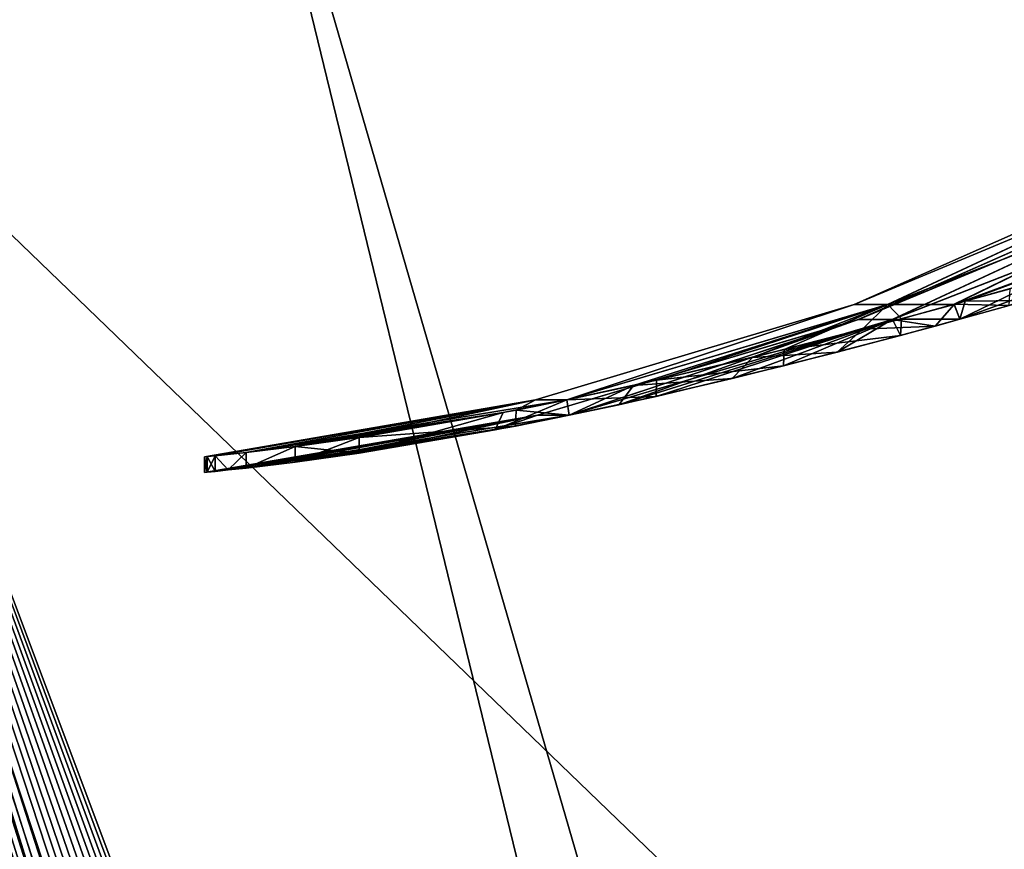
# Model space of a CAD drawing. Header units: millimetres. Extents: x -121 to 75, y -30 to 271.
# Tile 104 of 217: x -87 to -55, y 198 to 225. Entities that reach past the tile are written whole.
import ezdxf

# ---------------------------------------------------------------- set-up
doc = ezdxf.new("R2010")
doc.units = ezdxf.units.MM
doc.header["$LTSCALE"] = 65.185185
for name, color, linetype in [('16', 7, 'CONTINUOUS'), ('18', 7, 'CONTINUOUS'), ('2', 7, 'CONTINUOUS'), ('21', 7, 'CONTINUOUS'), ('4', 7, 'CONTINUOUS'), ('522', 7, 'CONTINUOUS'), ('523', 7, 'CONTINUOUS'), ('525', 7, 'CONTINUOUS'), ('529', 7, 'CONTINUOUS'), ('532', 7, 'CONTINUOUS'), ('7', 7, 'CONTINUOUS')]:
    doc.layers.add(name, color=color, linetype=linetype)

msp = doc.modelspace()

# ---------------------------------------------------------------- linework, layer by layer
at = {"layer": '16', "color": 7, "linetype": 'Continuous'}
for points in [[(-25.36, 21.723, 36.462), (-99.389, 240, 2.523), (-24.323, 22.143, 37.078), (-25.36, 21.723, 36.462)], [(-24.323, 22.143, 37.078), (-99.389, 240, 2.523), (-23.244, 22.398, 37.711), (-24.323, 22.143, 37.078)], [(-23.244, 22.398, 37.711), (-99.389, 240, 2.523), (-22.142, 22.483, 38.351), (-23.244, 22.398, 37.711)], [(-22.142, 22.483, 38.351), (-99.389, 240, 2.523), (-21.037, 22.398, 38.985), (-22.142, 22.483, 38.351)], [(-21.037, 22.398, 38.985), (-99.389, 240, 2.523), (-19.949, 22.143, 39.603), (-21.037, 22.398, 38.985)], [(-19.949, 22.143, 39.603), (-99.389, 240, 2.523), (-18.897, 21.723, 40.193), (-19.949, 22.143, 39.603)], [(-18.897, 21.723, 40.193), (-99.389, 240, 2.523), (-17.901, 21.146, 40.745), (-18.897, 21.723, 40.193)], [(-80.712, 240, 13.306), (-16.977, 20.422, 41.25), (-99.389, 240, 2.523), (-80.712, 240, 13.306)], [(-99.389, 240, 2.523), (-16.977, 20.422, 41.25), (-17.901, 21.146, 40.745), (-99.389, 240, 2.523)], [(-27.235, 20.422, 35.327), (-99.389, 240, 2.523), (-26.336, 21.146, 35.875), (-27.235, 20.422, 35.327)], [(-26.336, 21.146, 35.875), (-99.389, 240, 2.523), (-25.36, 21.723, 36.462), (-26.336, 21.146, 35.875)], [(28.833, 240, 76.552), (-16.977, 20.422, 41.25), (-80.712, 240, 13.306), (28.833, 240, 76.552)]]:
    msp.add_3dface(points, dxfattribs=at)
at = {"layer": '18', "color": 7, "linetype": 'Continuous'}
for points in [[(-99.389, 240, -2.523), (-27.235, 20.422, -35.327), (-80.712, 240, -13.306), (-99.389, 240, -2.523)], [(-80.712, 240, -13.306), (-27.235, 20.422, -35.327), (28.833, 240, -76.552), (-80.712, 240, -13.306)]]:
    msp.add_3dface(points, dxfattribs=at)
at = {"layer": '2', "color": 7, "linetype": 'Continuous'}
for points in [[(-96.56, 227.5, 6.541), (-62.185, 122.893, 22.169), (42.615, 227.5, 86.894), (-96.56, 227.5, 6.541)], [(42.615, 227.5, 86.894), (-62.185, 122.893, 22.169), (11.894, 122.893, 64.938), (42.615, 227.5, 86.894)]]:
    msp.add_3dface(points, dxfattribs=at)
at = {"layer": '21', "color": 7, "linetype": 'Continuous'}
for points in [[(-100.862, 240, 0.485), (-46.735, 13.778, 3.339), (-100.905, 240, 0), (-100.862, 240, 0.485)], [(-100.905, 240, 0), (-46.735, 13.778, -3.339), (-100.862, 240, -0.485), (-100.905, 240, 0)], [(-46.735, 13.778, 3.339), (-46.735, 13.778, -3.339), (-100.905, 240, 0), (-46.735, 13.778, 3.339)], [(-100.733, 240, 0.96), (-45.597, 13.753, 9.958), (-100.862, 240, 0.485), (-100.733, 240, 0.96)], [(-45.597, 13.753, 9.958), (-46.735, 13.778, 3.339), (-100.862, 240, 0.485), (-45.597, 13.753, 9.958)], [(-100.862, 240, -0.485), (-45.597, 13.753, -9.958), (-100.733, 240, -0.96), (-100.862, 240, -0.485)], [(-46.735, 13.778, -3.339), (-45.597, 13.753, -9.958), (-100.862, 240, -0.485), (-46.735, 13.778, -3.339)], [(-43.323, 13.703, 16.391), (-45.597, 13.753, 9.958), (-100.733, 240, 0.96), (-43.323, 13.703, 16.391)], [(-100.517, 240, 1.414), (-43.323, 13.703, 16.391), (-100.733, 240, 0.96), (-100.517, 240, 1.414)], [(-100.733, 240, -0.96), (-43.323, 13.703, -16.391), (-100.517, 240, -1.414), (-100.733, 240, -0.96)], [(-45.597, 13.753, -9.958), (-43.323, 13.703, -16.391), (-100.733, 240, -0.96), (-45.597, 13.753, -9.958)], [(-39.919, 13.629, 22.497), (-43.323, 13.703, 16.391), (-100.517, 240, 1.414), (-39.919, 13.629, 22.497)], [(-100.219, 240, 1.835), (-39.919, 13.629, 22.497), (-100.517, 240, 1.414), (-100.219, 240, 1.835)], [(-43.323, 13.703, -16.391), (-39.919, 13.629, -22.497), (-100.517, 240, -1.414), (-43.323, 13.703, -16.391)], [(-100.517, 240, -1.414), (-39.919, 13.629, -22.497), (-100.219, 240, -1.835), (-100.517, 240, -1.414)], [(-35.413, 13.53, 28.123), (-39.919, 13.629, 22.497), (-100.219, 240, 1.835), (-35.413, 13.53, 28.123)], [(-99.975, 240, 2.09), (-35.413, 13.53, 28.123), (-100.219, 240, 1.835), (-99.975, 240, 2.09)], [(-39.919, 13.629, -22.497), (-35.413, 13.53, -28.124), (-100.219, 240, -1.835), (-39.919, 13.629, -22.497)], [(-100.219, 240, -1.835), (-35.413, 13.53, -28.124), (-99.975, 240, -2.09), (-100.219, 240, -1.835)], [(-29.861, 13.41, 33.097), (-35.413, 13.53, 28.123), (-99.975, 240, 2.09), (-29.861, 13.41, 33.097)], [(-99.697, 240, 2.321), (-29.861, 13.41, 33.097), (-99.975, 240, 2.09), (-99.697, 240, 2.321)], [(-35.413, 13.53, -28.124), (-29.861, 13.41, -33.097), (-99.975, 240, -2.09), (-35.413, 13.53, -28.124)], [(-99.975, 240, -2.09), (-29.861, 13.41, -33.097), (-99.697, 240, -2.321), (-99.975, 240, -2.09)], [(-29.716, 15.501, 33.4), (-29.861, 13.41, 33.097), (-99.697, 240, 2.321), (-29.716, 15.501, 33.4)], [(-28.368, 19.074, -34.576), (-27.235, 20.422, -35.327), (-99.697, 240, -2.321), (-28.368, 19.074, -34.576)], [(-27.235, 20.422, -35.327), (-99.389, 240, -2.523), (-99.697, 240, -2.321), (-27.235, 20.422, -35.327)], [(-99.389, 240, 2.523), (-29.716, 15.501, 33.4), (-99.697, 240, 2.321), (-99.389, 240, 2.523)], [(-29.209, 17.414, -33.914), (-28.368, 19.074, -34.576), (-99.697, 240, -2.321), (-29.209, 17.414, -33.914)], [(-29.717, 15.499, -33.4), (-29.209, 17.414, -33.914), (-99.697, 240, -2.321), (-29.717, 15.499, -33.4)], [(-29.861, 13.41, -33.097), (-29.717, 15.499, -33.4), (-99.697, 240, -2.321), (-29.861, 13.41, -33.097)], [(-29.208, 17.417, 33.914), (-99.389, 240, 2.523), (-28.367, 19.076, 34.577), (-29.208, 17.417, 33.914)], [(-29.716, 15.501, 33.4), (-99.389, 240, 2.523), (-29.208, 17.417, 33.914), (-29.716, 15.501, 33.4)], [(-99.389, 240, 2.523), (-27.235, 20.422, 35.327), (-28.367, 19.076, 34.577), (-99.389, 240, 2.523)]]:
    msp.add_3dface(points, dxfattribs=at)
at = {"layer": '4', "color": 7, "linetype": 'Continuous'}
for points in [[(42.615, 227.5, -86.894), (11.894, 122.893, -64.938), (-96.56, 227.5, -6.541), (42.615, 227.5, -86.894)], [(-96.56, 227.5, -6.541), (11.894, 122.893, -64.938), (-62.185, 122.893, -22.169), (-96.56, 227.5, -6.541)]]:
    msp.add_3dface(points, dxfattribs=at)
at = {"layer": '522', "color": 9, "linetype": 'Continuous', "true_color": 0xc2cccc}
for points in [[(-52.888, 216.804, -21.75), (-53.995, 215.955, -21.111), (-56.002, 215.931, -19.952), (-52.888, 216.804, -21.75)], [(-56.002, 215.931, -19.952), (-56.176, 215.35, -19.852), (-56.357, 215.833, -19.747), (-56.002, 215.931, -19.952)], [(-53.995, 215.955, -21.111), (-56.176, 215.35, -19.852), (-56.002, 215.931, -19.952), (-53.995, 215.955, -21.111)], [(-56.357, 215.833, -19.747), (-56.969, 215.134, -19.394), (-59.314, 215.032, -18.04), (-56.357, 215.833, -19.747)], [(-56.176, 215.35, -19.852), (-56.969, 215.134, -19.394), (-56.357, 215.833, -19.747), (-56.176, 215.35, -19.852)], [(-59.314, 215.032, -18.04), (-60.131, 214.291, -17.568), (-62.867, 214.12, -15.989), (-59.314, 215.032, -18.04)], [(-56.969, 215.134, -19.394), (-60.131, 214.291, -17.568), (-59.314, 215.032, -18.04), (-56.969, 215.134, -19.394)], [(-60.131, 214.291, -17.568), (-63.52, 213.439, -15.612), (-62.867, 214.12, -15.989), (-60.131, 214.291, -17.568)], [(-62.867, 214.12, -15.989), (-63.52, 213.439, -15.612), (-66.712, 213.214, -13.769), (-62.867, 214.12, -15.989)], [(-63.52, 213.439, -15.612), (-67.183, 212.594, -13.497), (-66.712, 213.214, -13.769), (-63.52, 213.439, -15.612)], [(-66.712, 213.214, -13.769), (-68.79, 212.251, -12.569), (-68.863, 212.75, -12.527), (-66.712, 213.214, -13.769)], [(-67.183, 212.594, -13.497), (-68.79, 212.251, -12.569), (-66.712, 213.214, -13.769), (-67.183, 212.594, -13.497)], [(-68.79, 212.251, -12.569), (-71.177, 211.778, -11.191), (-68.863, 212.75, -12.527), (-68.79, 212.251, -12.569)], [(-68.863, 212.75, -12.527), (-71.177, 211.778, -11.191), (-70.912, 212.34, -11.344), (-68.863, 212.75, -12.527)], [(-75.561, 211.03, -8.66), (-75.561, 211.537, -8.66), (-70.912, 212.34, -11.344), (-75.561, 211.03, -8.66)], [(-71.177, 211.778, -11.191), (-75.561, 211.03, -8.66), (-70.912, 212.34, -11.344), (-71.177, 211.778, -11.191)]]:
    msp.add_3dface(points, dxfattribs=at)
at = {"layer": '523', "color": 9, "linetype": 'Continuous', "true_color": 0xc2cccc}
for points in [[(-54.549, 216.336, 20.791), (-56.353, 215.834, 19.75), (-54.576, 215.793, 20.775), (-54.549, 216.336, 20.791)], [(-56.353, 215.834, 19.75), (-58.059, 215.368, 18.765), (-56.176, 215.35, 19.852), (-56.353, 215.834, 19.75)], [(-54.576, 215.793, 20.775), (-56.353, 215.834, 19.75), (-56.176, 215.35, 19.852), (-54.576, 215.793, 20.775)], [(-58.059, 215.368, 18.765), (-61.842, 214.377, 16.581), (-58.084, 214.832, 18.75), (-58.059, 215.368, 18.765)], [(-56.176, 215.35, 19.852), (-58.059, 215.368, 18.765), (-58.084, 214.832, 18.75), (-56.176, 215.35, 19.852)], [(-58.084, 214.832, 18.75), (-61.842, 214.377, 16.581), (-61.863, 213.848, 16.569), (-58.084, 214.832, 18.75)], [(-61.842, 214.377, 16.581), (-65.961, 213.383, 14.203), (-61.863, 213.848, 16.569), (-61.842, 214.377, 16.581)], [(-61.863, 213.848, 16.569), (-65.961, 213.383, 14.203), (-65.978, 212.862, 14.193), (-61.863, 213.848, 16.569)], [(-65.961, 213.383, 14.203), (-68.865, 212.749, 12.526), (-65.978, 212.862, 14.193), (-65.961, 213.383, 14.203)], [(-68.865, 212.749, 12.526), (-70.492, 212.421, 11.587), (-68.79, 212.251, 12.569), (-68.865, 212.749, 12.526)], [(-65.978, 212.862, 14.193), (-68.865, 212.749, 12.526), (-68.79, 212.251, 12.569), (-65.978, 212.862, 14.193)], [(-70.492, 212.421, 11.587), (-75.561, 211.537, 8.66), (-70.513, 211.905, 11.574), (-70.492, 212.421, 11.587)], [(-68.79, 212.251, 12.569), (-70.492, 212.421, 11.587), (-70.513, 211.905, 11.574), (-68.79, 212.251, 12.569)], [(-70.513, 211.905, 11.574), (-75.561, 211.537, 8.66), (-75.561, 211.03, 8.66), (-70.513, 211.905, 11.574)]]:
    msp.add_3dface(points, dxfattribs=at)
at = {"layer": '525', "color": 9, "linetype": 'Continuous', "true_color": 0xc2cccc}
for points in [[(-75.561, 211.03, 8.66), (-75.561, 211.537, 8.66), (-77.63, 211.245, 7.072), (-75.561, 211.03, 8.66)], [(-77.63, 211.245, -7.073), (-75.561, 211.537, -8.66), (-77.63, 210.74, -7.073), (-77.63, 211.245, -7.073)], [(-75.561, 211.537, -8.66), (-75.561, 211.03, -8.66), (-77.63, 210.74, -7.073), (-75.561, 211.537, -8.66)], [(-79.219, 210.549, -5.004), (-77.63, 211.245, -7.073), (-77.63, 210.74, -7.073), (-79.219, 210.549, -5.004)], [(-77.63, 211.245, 7.072), (-79.219, 211.053, 5.003), (-79.219, 210.549, 5.004), (-77.63, 211.245, 7.072)], [(-77.63, 210.74, 7.073), (-77.63, 211.245, 7.072), (-79.219, 210.549, 5.004), (-77.63, 210.74, 7.073)], [(-79.219, 211.053, -5.003), (-77.63, 211.245, -7.073), (-79.219, 210.549, -5.004), (-79.219, 211.053, -5.003)], [(-75.561, 211.03, 8.66), (-77.63, 211.245, 7.072), (-77.63, 210.74, 7.073), (-75.561, 211.03, 8.66)], [(-80.475, 210.417, 1.307), (-80.475, 210.92, 1.307), (-80.561, 210.408, 0), (-80.475, 210.417, 1.307)], [(-80.561, 210.911, 0), (-80.475, 210.92, -1.307), (-80.475, 210.417, -1.307), (-80.561, 210.911, 0)], [(-80.475, 210.92, 1.307), (-80.561, 210.911, 0), (-80.561, 210.408, 0), (-80.475, 210.92, 1.307)], [(-80.561, 210.408, 0), (-80.561, 210.911, 0), (-80.475, 210.417, -1.307), (-80.561, 210.408, 0)], [(-80.219, 210.442, 2.591), (-80.219, 210.946, 2.591), (-80.475, 210.417, 1.307), (-80.219, 210.442, 2.591)], [(-80.475, 210.92, -1.307), (-80.219, 210.946, -2.591), (-80.219, 210.442, -2.591), (-80.475, 210.92, -1.307)], [(-80.219, 210.946, 2.591), (-80.475, 210.92, 1.307), (-80.475, 210.417, 1.307), (-80.219, 210.946, 2.591)], [(-80.475, 210.417, -1.307), (-80.475, 210.92, -1.307), (-80.219, 210.442, -2.591), (-80.475, 210.417, -1.307)], [(-79.219, 211.053, 5.003), (-80.219, 210.946, 2.591), (-79.798, 210.486, 3.83), (-79.219, 211.053, 5.003)], [(-80.219, 210.946, -2.591), (-79.219, 211.053, -5.003), (-79.798, 210.486, -3.83), (-80.219, 210.946, -2.591)], [(-79.798, 210.486, 3.83), (-80.219, 210.946, 2.591), (-80.219, 210.442, 2.591), (-79.798, 210.486, 3.83)], [(-80.219, 210.442, -2.591), (-80.219, 210.946, -2.591), (-79.798, 210.486, -3.83), (-80.219, 210.442, -2.591)], [(-79.219, 210.549, 5.004), (-79.219, 211.053, 5.003), (-79.798, 210.486, 3.83), (-79.219, 210.549, 5.004)], [(-79.798, 210.486, -3.83), (-79.219, 211.053, -5.003), (-79.219, 210.549, -5.004), (-79.798, 210.486, -3.83)]]:
    msp.add_3dface(points, dxfattribs=at)
at = {"layer": '529', "color": 9, "linetype": 'Continuous', "true_color": 0xc2cccc}
for points in [[(-49.879, 220.118, 0.004), (-49.291, 220.118, -7.641), (-59.584, 215.832, -4.011), (-49.879, 220.118, 0.004)], [(-49.879, 220.118, 0.004), (-59.584, 215.832, -4.011), (-59.581, 215.832, 4.046), (-49.879, 220.118, 0.004)], [(-49.291, 220.118, -7.641), (-58.502, 215.832, -11.996), (-59.584, 215.832, -4.011), (-49.291, 220.118, -7.641)], [(-49.289, 220.118, 7.65), (-49.879, 220.118, 0.004), (-59.581, 215.832, 4.046), (-49.289, 220.118, 7.65)], [(-49.289, 220.118, 7.65), (-59.581, 215.832, 4.046), (-58.494, 215.832, 12.03), (-49.289, 220.118, 7.65)], [(-49.291, 220.118, -7.641), (-47.537, 220.118, -15.106), (-58.502, 215.832, -11.996), (-49.291, 220.118, -7.641)], [(-47.537, 220.118, -15.106), (-56.357, 215.833, -19.747), (-58.502, 215.832, -11.996), (-47.537, 220.118, -15.106)], [(-47.534, 220.118, 15.114), (-49.289, 220.118, 7.65), (-58.494, 215.832, 12.03), (-47.534, 220.118, 15.114)], [(-56.353, 215.834, 19.75), (-47.534, 220.118, 15.114), (-58.494, 215.832, 12.03), (-56.353, 215.834, 19.75)], [(-56.002, 215.931, -19.952), (-56.357, 215.833, -19.747), (-44.66, 220.118, -22.213), (-56.002, 215.931, -19.952)], [(-56.357, 215.833, -19.747), (-47.537, 220.118, -15.106), (-44.66, 220.118, -22.213), (-56.357, 215.833, -19.747)], [(-56.353, 215.834, 19.75), (-54.549, 216.336, 20.791), (-47.534, 220.118, 15.114), (-56.353, 215.834, 19.75)], [(-52.888, 216.804, -21.75), (-56.002, 215.931, -19.952), (-44.66, 220.118, -22.213), (-52.888, 216.804, -21.75)], [(-69.872, 212.748, -4.211), (-69.871, 212.748, 4.215), (-59.584, 215.832, -4.011), (-69.872, 212.748, -4.211)], [(-68.863, 212.75, -12.527), (-69.872, 212.748, -4.211), (-59.584, 215.832, -4.011), (-68.863, 212.75, -12.527)], [(-59.584, 215.832, -4.011), (-69.871, 212.748, 4.215), (-59.581, 215.832, 4.046), (-59.584, 215.832, -4.011)], [(-69.871, 212.748, 4.215), (-68.865, 212.749, 12.526), (-59.581, 215.832, 4.046), (-69.871, 212.748, 4.215)], [(-59.581, 215.832, 4.046), (-68.865, 212.749, 12.526), (-58.494, 215.832, 12.03), (-59.581, 215.832, 4.046)], [(-68.865, 212.749, 12.526), (-65.961, 213.383, 14.203), (-58.494, 215.832, 12.03), (-68.865, 212.749, 12.526)], [(-58.502, 215.832, -11.996), (-68.863, 212.75, -12.527), (-59.584, 215.832, -4.011), (-58.502, 215.832, -11.996)], [(-66.712, 213.214, -13.769), (-68.863, 212.75, -12.527), (-58.502, 215.832, -11.996), (-66.712, 213.214, -13.769)], [(-62.867, 214.12, -15.989), (-66.712, 213.214, -13.769), (-58.502, 215.832, -11.996), (-62.867, 214.12, -15.989)], [(-65.961, 213.383, 14.203), (-61.842, 214.377, 16.581), (-58.494, 215.832, 12.03), (-65.961, 213.383, 14.203)], [(-59.314, 215.032, -18.04), (-62.867, 214.12, -15.989), (-58.502, 215.832, -11.996), (-59.314, 215.032, -18.04)], [(-61.842, 214.377, 16.581), (-58.059, 215.368, 18.765), (-58.494, 215.832, 12.03), (-61.842, 214.377, 16.581)], [(-56.357, 215.833, -19.747), (-59.314, 215.032, -18.04), (-58.502, 215.832, -11.996), (-56.357, 215.833, -19.747)], [(-58.059, 215.368, 18.765), (-56.353, 215.834, 19.75), (-58.494, 215.832, 12.03), (-58.059, 215.368, 18.765)], [(-80.561, 210.911, 0), (-80.475, 210.92, 1.307), (-69.872, 212.748, -4.211), (-80.561, 210.911, 0)], [(-80.475, 210.92, -1.307), (-80.561, 210.911, 0), (-69.872, 212.748, -4.211), (-80.475, 210.92, -1.307)], [(-80.475, 210.92, 1.307), (-80.219, 210.946, 2.591), (-69.872, 212.748, -4.211), (-80.475, 210.92, 1.307)], [(-80.219, 210.946, -2.591), (-80.475, 210.92, -1.307), (-69.872, 212.748, -4.211), (-80.219, 210.946, -2.591)], [(-80.219, 210.946, 2.591), (-79.219, 211.053, 5.003), (-69.871, 212.748, 4.215), (-80.219, 210.946, 2.591)], [(-69.872, 212.748, -4.211), (-80.219, 210.946, 2.591), (-69.871, 212.748, 4.215), (-69.872, 212.748, -4.211)], [(-79.219, 211.053, -5.003), (-80.219, 210.946, -2.591), (-69.872, 212.748, -4.211), (-79.219, 211.053, -5.003)], [(-68.863, 212.75, -12.527), (-79.219, 211.053, -5.003), (-69.872, 212.748, -4.211), (-68.863, 212.75, -12.527)], [(-68.863, 212.75, -12.527), (-70.912, 212.34, -11.344), (-79.219, 211.053, -5.003), (-68.863, 212.75, -12.527)], [(-79.219, 211.053, 5.003), (-77.63, 211.245, 7.072), (-69.871, 212.748, 4.215), (-79.219, 211.053, 5.003)], [(-77.63, 211.245, 7.072), (-75.561, 211.537, 8.66), (-69.871, 212.748, 4.215), (-77.63, 211.245, 7.072)], [(-75.561, 211.537, 8.66), (-70.492, 212.421, 11.587), (-69.871, 212.748, 4.215), (-75.561, 211.537, 8.66)], [(-70.492, 212.421, 11.587), (-68.865, 212.749, 12.526), (-69.871, 212.748, 4.215), (-70.492, 212.421, 11.587)], [(-70.912, 212.34, -11.344), (-77.63, 211.245, -7.073), (-79.219, 211.053, -5.003), (-70.912, 212.34, -11.344)], [(-70.912, 212.34, -11.344), (-75.561, 211.537, -8.66), (-77.63, 211.245, -7.073), (-70.912, 212.34, -11.344)]]:
    msp.add_3dface(points, dxfattribs=at)
at = {"layer": '532', "color": 9, "linetype": 'Continuous', "true_color": 0xc2cccc}
for points in [[(-49.082, 219.656, -7.712), (-49.684, 219.656, 0.006), (-59.449, 215.348, -4.041), (-49.082, 219.656, -7.712)], [(-58.351, 215.348, -12.07), (-49.082, 219.656, -7.712), (-59.449, 215.348, -4.041), (-58.351, 215.348, -12.07)], [(-59.449, 215.348, -4.041), (-49.684, 219.656, 0.006), (-59.447, 215.348, 4.063), (-59.449, 215.348, -4.041)], [(-49.684, 219.656, 0.006), (-49.08, 219.656, 7.723), (-59.447, 215.348, 4.063), (-49.684, 219.656, 0.006)], [(-59.447, 215.348, 4.063), (-49.08, 219.656, 7.723), (-58.346, 215.348, 12.092), (-59.447, 215.348, 4.063)], [(-47.288, 219.656, -15.243), (-49.082, 219.656, -7.712), (-58.351, 215.348, -12.07), (-47.288, 219.656, -15.243)], [(-56.176, 215.35, -19.852), (-47.288, 219.656, -15.243), (-58.351, 215.348, -12.07), (-56.176, 215.35, -19.852)], [(-49.08, 219.656, 7.723), (-47.284, 219.656, 15.254), (-58.346, 215.348, 12.092), (-49.08, 219.656, 7.723)], [(-47.284, 219.656, 15.254), (-56.176, 215.35, 19.852), (-58.346, 215.348, 12.092), (-47.284, 219.656, 15.254)], [(-56.176, 215.35, 19.852), (-47.284, 219.656, 15.254), (-44.341, 219.656, 22.413), (-56.176, 215.35, 19.852)], [(-56.176, 215.35, -19.852), (-53.995, 215.955, -21.111), (-47.288, 219.656, -15.243), (-56.176, 215.35, -19.852)], [(-54.576, 215.793, 20.775), (-56.176, 215.35, 19.852), (-44.341, 219.656, 22.413), (-54.576, 215.793, 20.775)], [(-69.804, 212.251, -4.22), (-59.447, 215.348, 4.063), (-69.803, 212.251, 4.233), (-69.804, 212.251, -4.22)], [(-59.449, 215.348, -4.041), (-59.447, 215.348, 4.063), (-69.804, 212.251, -4.22), (-59.449, 215.348, -4.041)], [(-68.79, 212.251, -12.569), (-59.449, 215.348, -4.041), (-69.804, 212.251, -4.22), (-68.79, 212.251, -12.569)], [(-59.447, 215.348, 4.063), (-68.79, 212.251, 12.569), (-69.803, 212.251, 4.233), (-59.447, 215.348, 4.063)], [(-68.79, 212.251, 12.569), (-59.447, 215.348, 4.063), (-58.346, 215.348, 12.092), (-68.79, 212.251, 12.569)], [(-65.978, 212.862, 14.193), (-68.79, 212.251, 12.569), (-58.346, 215.348, 12.092), (-65.978, 212.862, 14.193)], [(-68.79, 212.251, -12.569), (-67.183, 212.594, -13.497), (-59.449, 215.348, -4.041), (-68.79, 212.251, -12.569)], [(-67.183, 212.594, -13.497), (-58.351, 215.348, -12.07), (-59.449, 215.348, -4.041), (-67.183, 212.594, -13.497)], [(-67.183, 212.594, -13.497), (-63.52, 213.439, -15.612), (-58.351, 215.348, -12.07), (-67.183, 212.594, -13.497)], [(-61.863, 213.848, 16.569), (-65.978, 212.862, 14.193), (-58.346, 215.348, 12.092), (-61.863, 213.848, 16.569)], [(-63.52, 213.439, -15.612), (-60.131, 214.291, -17.568), (-58.351, 215.348, -12.07), (-63.52, 213.439, -15.612)], [(-58.084, 214.832, 18.75), (-61.863, 213.848, 16.569), (-58.346, 215.348, 12.092), (-58.084, 214.832, 18.75)], [(-60.131, 214.291, -17.568), (-56.969, 215.134, -19.394), (-58.351, 215.348, -12.07), (-60.131, 214.291, -17.568)], [(-56.969, 215.134, -19.394), (-56.176, 215.35, -19.852), (-58.351, 215.348, -12.07), (-56.969, 215.134, -19.394)], [(-56.176, 215.35, 19.852), (-58.084, 214.832, 18.75), (-58.346, 215.348, 12.092), (-56.176, 215.35, 19.852)], [(-80.475, 210.417, 1.307), (-80.561, 210.408, 0), (-69.803, 212.251, 4.233), (-80.475, 210.417, 1.307)], [(-80.561, 210.408, 0), (-80.475, 210.417, -1.307), (-69.803, 212.251, 4.233), (-80.561, 210.408, 0)], [(-80.219, 210.442, 2.591), (-80.475, 210.417, 1.307), (-69.803, 212.251, 4.233), (-80.219, 210.442, 2.591)], [(-80.475, 210.417, -1.307), (-80.219, 210.442, -2.591), (-69.803, 212.251, 4.233), (-80.475, 210.417, -1.307)], [(-79.798, 210.486, 3.83), (-80.219, 210.442, 2.591), (-69.803, 212.251, 4.233), (-79.798, 210.486, 3.83)], [(-80.219, 210.442, -2.591), (-79.798, 210.486, -3.83), (-69.803, 212.251, 4.233), (-80.219, 210.442, -2.591)], [(-79.219, 210.549, 5.004), (-79.798, 210.486, 3.83), (-69.803, 212.251, 4.233), (-79.219, 210.549, 5.004)], [(-79.798, 210.486, -3.83), (-69.804, 212.251, -4.22), (-69.803, 212.251, 4.233), (-79.798, 210.486, -3.83)], [(-79.798, 210.486, -3.83), (-79.219, 210.549, -5.004), (-69.804, 212.251, -4.22), (-79.798, 210.486, -3.83)], [(-68.79, 212.251, 12.569), (-79.219, 210.549, 5.004), (-69.803, 212.251, 4.233), (-68.79, 212.251, 12.569)], [(-68.79, 212.251, 12.569), (-70.513, 211.905, 11.574), (-79.219, 210.549, 5.004), (-68.79, 212.251, 12.569)], [(-79.219, 210.549, -5.004), (-77.63, 210.74, -7.073), (-69.804, 212.251, -4.22), (-79.219, 210.549, -5.004)], [(-77.63, 210.74, -7.073), (-75.561, 211.03, -8.66), (-69.804, 212.251, -4.22), (-77.63, 210.74, -7.073)], [(-75.561, 211.03, -8.66), (-71.177, 211.778, -11.191), (-69.804, 212.251, -4.22), (-75.561, 211.03, -8.66)], [(-71.177, 211.778, -11.191), (-68.79, 212.251, -12.569), (-69.804, 212.251, -4.22), (-71.177, 211.778, -11.191)], [(-70.513, 211.905, 11.574), (-77.63, 210.74, 7.073), (-79.219, 210.549, 5.004), (-70.513, 211.905, 11.574)], [(-70.513, 211.905, 11.574), (-75.561, 211.03, 8.66), (-77.63, 210.74, 7.073), (-70.513, 211.905, 11.574)]]:
    msp.add_3dface(points, dxfattribs=at)
at = {"layer": '7', "color": 7, "linetype": 'Continuous'}
for points in [[(-47.719, 12.75, 11.072), (-100.45, 227.5, 0.755), (-99.763, 224.591, 0.704), (-47.719, 12.75, 11.072)], [(-100.308, 227.5, -1.599), (-49.037, 12.75, -3.717), (-100.45, 227.5, -0.755), (-100.308, 227.5, -1.599)], [(-100.45, 227.5, -0.755), (-49.037, 12.75, -3.717), (-99.763, 224.59, -0.704), (-100.45, 227.5, -0.755)], [(-100.308, 227.5, 1.599), (-100.45, 227.5, 0.755), (-47.719, 12.75, 11.072), (-100.308, 227.5, 1.599)], [(-100.065, 227.5, -2.428), (-47.719, 12.75, -11.072), (-100.308, 227.5, -1.599), (-100.065, 227.5, -2.428)], [(-47.719, 12.75, -11.072), (-49.037, 12.75, -3.717), (-100.308, 227.5, -1.599), (-47.719, 12.75, -11.072)], [(-100.065, 227.5, 2.428), (-100.308, 227.5, 1.599), (-47.719, 12.75, 11.072), (-100.065, 227.5, 2.428)], [(-99.72, 227.5, 3.232), (-100.065, 227.5, 2.428), (-45.089, 12.75, 18.19), (-99.72, 227.5, 3.232)], [(-45.089, 12.75, -18.19), (-47.719, 12.75, -11.072), (-100.065, 227.5, -2.428), (-45.089, 12.75, -18.19)], [(-45.089, 12.75, 18.19), (-100.065, 227.5, 2.428), (-47.719, 12.75, 11.072), (-45.089, 12.75, 18.19)], [(-99.72, 227.5, -3.232), (-45.089, 12.75, -18.19), (-100.065, 227.5, -2.428), (-99.72, 227.5, -3.232)], [(-99.275, 227.5, 4.003), (-99.72, 227.5, 3.232), (-41.165, 12.75, 24.898), (-99.275, 227.5, 4.003)], [(-41.165, 12.75, 24.898), (-99.72, 227.5, 3.232), (-45.089, 12.75, 18.19), (-41.165, 12.75, 24.898)], [(-99.275, 227.5, -4.003), (-45.089, 12.75, -18.19), (-99.72, 227.5, -3.232), (-99.275, 227.5, -4.003)], [(-41.165, 12.75, -24.898), (-45.089, 12.75, -18.19), (-99.275, 227.5, -4.003), (-41.165, 12.75, -24.898)], [(-98.732, 227.5, 4.73), (-99.275, 227.5, 4.003), (-41.165, 12.75, 24.898), (-98.732, 227.5, 4.73)], [(-98.732, 227.5, -4.73), (-41.165, 12.75, -24.898), (-99.275, 227.5, -4.003), (-98.732, 227.5, -4.73)], [(-38.731, 12.75, -28.037), (-41.165, 12.75, -24.898), (-98.732, 227.5, -4.73), (-38.731, 12.75, -28.037)], [(-98.095, 227.5, -5.403), (-38.731, 12.75, -28.037), (-98.732, 227.5, -4.73), (-98.095, 227.5, -5.403)], [(-98.095, 227.5, 5.403), (-98.732, 227.5, 4.73), (-35.991, 12.75, 31.001), (-98.095, 227.5, 5.403)], [(-38.731, 12.75, 28.037), (-98.732, 227.5, 4.73), (-41.165, 12.75, 24.898), (-38.731, 12.75, 28.037)], [(-35.991, 12.75, 31.001), (-98.732, 227.5, 4.73), (-38.731, 12.75, 28.037), (-35.991, 12.75, 31.001)], [(-97.368, 227.5, -6.01), (-32.959, 12.75, -33.762), (-98.095, 227.5, -5.403), (-97.368, 227.5, -6.01)], [(-32.959, 12.75, -33.762), (-35.991, 12.75, -31.001), (-98.095, 227.5, -5.403), (-32.959, 12.75, -33.762)], [(-32.959, 12.75, 33.762), (-98.095, 227.5, 5.403), (-35.991, 12.75, 31.001), (-32.959, 12.75, 33.762)], [(-97.368, 227.5, 6.01), (-98.095, 227.5, 5.403), (-32.959, 12.75, 33.762), (-97.368, 227.5, 6.01)], [(-35.991, 12.75, -31.001), (-38.731, 12.75, -28.037), (-98.095, 227.5, -5.403), (-35.991, 12.75, -31.001)], [(-27.811, 18.286, 37.797), (-62.185, 122.893, 22.169), (-97.368, 227.5, 6.01), (-27.811, 18.286, 37.797)], [(-62.185, 122.893, 22.169), (-96.56, 227.5, 6.541), (-97.368, 227.5, 6.01), (-62.185, 122.893, 22.169)], [(-27.811, 18.286, 37.797), (-97.368, 227.5, 6.01), (-28.869, 16.703, 37.083), (-27.811, 18.286, 37.797)], [(-96.56, 227.5, -6.541), (-29.651, 12.75, -36.294), (-97.368, 227.5, -6.01), (-96.56, 227.5, -6.541)], [(-29.651, 12.75, -36.294), (-32.959, 12.75, -33.762), (-97.368, 227.5, -6.01), (-29.651, 12.75, -36.294)], [(-29.651, 12.75, 36.294), (-97.368, 227.5, 6.01), (-32.959, 12.75, 33.762), (-29.651, 12.75, 36.294)], [(-29.495, 14.814, 36.556), (-97.368, 227.5, 6.01), (-29.651, 12.75, 36.294), (-29.495, 14.814, 36.556)], [(-28.869, 16.703, 37.083), (-97.368, 227.5, 6.01), (-29.495, 14.814, 36.556), (-28.869, 16.703, 37.083)], [(-96.56, 227.5, -6.541), (-62.185, 122.893, -22.169), (-28.869, 16.703, -37.083), (-96.56, 227.5, -6.541)], [(-29.651, 12.75, -36.294), (-96.56, 227.5, -6.541), (-29.495, 14.814, -36.556), (-29.651, 12.75, -36.294)], [(-29.495, 14.814, -36.556), (-96.56, 227.5, -6.541), (-28.869, 16.703, -37.083), (-29.495, 14.814, -36.556)], [(-99.031, 221.5, 0.65), (-49.037, 12.75, 3.717), (-99.763, 224.591, 0.704), (-99.031, 221.5, 0.65)], [(-49.037, 12.75, 3.717), (-47.719, 12.75, 11.072), (-99.763, 224.591, 0.704), (-49.037, 12.75, 3.717)], [(-99.763, 224.59, -0.704), (-49.037, 12.75, -3.717), (-99.031, 221.5, -0.65), (-99.763, 224.59, -0.704)], [(-99.031, 221.5, -0.65), (-49.037, 12.75, 3.717), (-99.057, 221.5, 0), (-99.031, 221.5, -0.65)], [(-99.057, 221.5, 0), (-49.037, 12.75, 3.717), (-99.031, 221.5, 0.65), (-99.057, 221.5, 0)], [(-49.037, 12.75, -3.717), (-49.037, 12.75, 3.717), (-99.031, 221.5, -0.65), (-49.037, 12.75, -3.717)]]:
    msp.add_3dface(points, dxfattribs=at)

doc.saveas('drawing.dxf')
